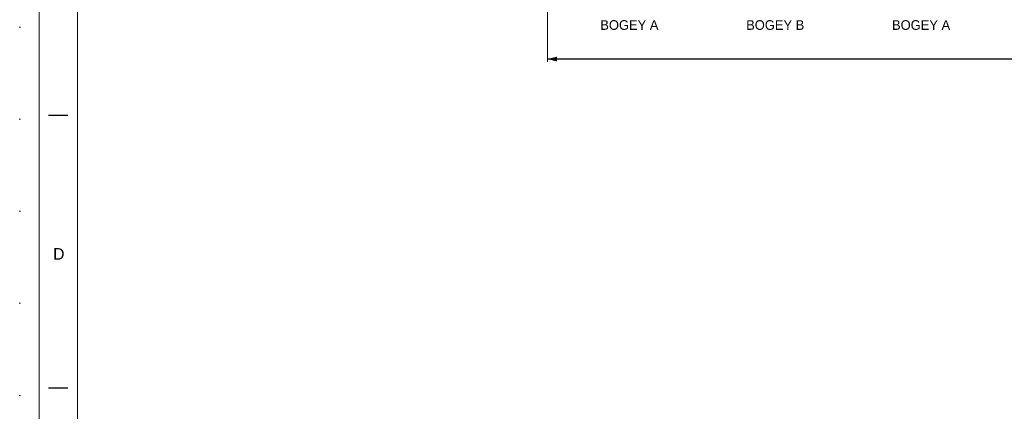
# Model space of a CAD drawing. Header units: millimetres. Extents: x 11264 to 19674, y -752784 to -746844.
# Tile 3 of 56: x 11264 to 13812, y -749874 to -748861. Entities that reach past the tile are written whole.
import ezdxf
from ezdxf.enums import TextEntityAlignment as Align

# ---------------------------------------------------------------- set-up
doc = ezdxf.new("R2010")
doc.units = ezdxf.units.MM
doc.header["$MEASUREMENT"] = 0
doc.linetypes.add('DGN Style 1', pattern=[238.072395, 0.396127, -237.676268])
doc.styles.add('Style-ENGINEERING', font='ENGINEERING.shx')
doc.styles.add('Style-ENGINEERING_0', font='ENGINEERING.shx')
doc.dimstyles.new('MetricMM', dxfattribs={"dimtxt": 3, "dimasz": 3, "dimexe": 1.5, "dimexo": 1.5, "dimgap": 1.5, "dimtad": 1, "dimdec": 0, "dimzin": 7, "dimtxsty": 'Style-ENGINEERING_0', "dimcen": 0.09, "dimclrd": 1, "dimclre": 1, "dimclrt": 7, "dimadec": 0, "dimazin": 3, "dimtfac": 1, "dimtdec": 0, "dimtofl": 0, "dimtmove": 0, "dimatfit": 3, "dimfxl": 1, "dimtzin": 7, "dimlwd": -1, "dimlwe": 0, "dimarcsym": 0})

# ---------------------------------------------------------------- blocks, each defined once
blk = doc.blocks.new('*U59')
for p, q in [((-408.05, 70.53), (-413.05, 70.53)), ((-408.05, 0.03), (-413.05, 0.03))]:
    blk.add_line(p, q)
at = {"color": 7, "linetype": 'Continuous', "lineweight": 0, "flags": 128}
blk.add_lwpolyline([(-415.55, 292.03), (415.45, 292.03), (415.45, -291.97), (-415.55, -291.97), (-415.55, 292.03)], close=True, dxfattribs=at)
at = {"color": 7, "linetype": 'Continuous', "lineweight": 13, "flags": 128}
blk.add_lwpolyline([(-405.55, 282.03), (405.45, 282.03), (405.45, -281.97), (-405.55, -281.97), (-405.55, 282.03)], close=True, dxfattribs=at)
at = {"insert": (-410.42, 34.78), "char_height": 3, "attachment_point": 5, "line_spacing_factor": 1.2, "style": 'Style-ENGINEERING'}
blk.add_mtext('D', dxfattribs=at)
blk = doc.blocks.new('*D91')
at = {"color": 1, "linetype": 'Continuous', "lineweight": 0, "transparency": 16777216}
for p, q in [((-2839.5, 1008.7), (-2839.5, 843.8)), ((3625.1, 1008.7), (3625.1, 843.8))]:
    blk.add_line(p, q, dxfattribs=at)
at = {"color": 1, "linetype": 'Continuous', "transparency": 16777216}
blk.add_line((3625.1, 851.3), (-2839.5, 851.3), dxfattribs=at)
at = {"color": 1, "linetype": 'Continuous', "lineweight": 0, "transparency": 16777216}
blk.add_solid([(-2814.5, 845), (-2839.5, 851.3), (-2814.5, 857.5)], dxfattribs=at)
at = {"color": 1, "linetype": 'Continuous', "lineweight": 0, "transparency": 16777216, "extrusion": (0, 0, -1)}
blk.add_solid([(-3600.1, 857.5), (-3625.1, 851.3), (-3600.1, 845)], dxfattribs=at)
at = {"layer": 'Defpoints', "color": 7, "linetype": 'Continuous', "lineweight": 0, "transparency": 16777216}
for p in [(-2839.5, 1021.2), (3625.1, 1021.2), (-2839.5, 851.3), (392.8, 851.3)]:
    blk.add_point(p, dxfattribs=at)
at = {"color": 7, "linetype": 'Continuous', "lineweight": 0, "transparency": 16777216, "style": 'Style-ENGINEERING'}
blk.add_text('41 955', height=25, dxfattribs=at).set_placement((331.6, 876.3), align=Align.MIDDLE_LEFT)
blk = doc.blocks.new('*U58')
at = {"color": 7, "linetype": 'DGN Style 1', "lineweight": 0, "flags": 128}
blk.add_lwpolyline([(-4205.01, 2969.95), (4204.99, 2969.95), (4204.99, -2970.05), (-4205.01, -2970.05), (-4205.01, 2969.95)], close=True, dxfattribs=at)
at = {"xscale": 9.999999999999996, "yscale": 9.999999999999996, "zscale": 9.999999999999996}
blk.add_blockref('*U59', (0.46, -0.35), dxfattribs=at)
at = {"color": 7, "linetype": 'Continuous', "lineweight": 0, "style": 'Style-ENGINEERING'}
for s, p in [('BOGEY A', (-2627.23, 939.24)), ('BOGEY B', (-2249.72, 939.24)), ('BOGEY A', (-1872.22, 939.24))]:
    blk.add_text(s, height=25, dxfattribs=at).set_placement(p, align=Align.MIDDLE_CENTER)
at = {"color": 1, "linetype": 'Continuous'}
dim = blk.add_linear_dim(base=(-2839.46, 851.25), p1=(3625.07, 1021.15), p2=(-2839.46, 1021.15), angle=180, text='\\FSTANDARD;<>', dimstyle='MetricMM', override={"dimtxt": 25, "dimasz": 25, "dimexe": 7.5, "dimexo": 12.5, "dimgap": 12.5, "dimlfac": 6.49}, dxfattribs=at)
dim.commit()
dim.dimension.update_dxf_attribs({"geometry": '*D91', "text_midpoint": (392.8, 851.25)})

msp = doc.modelspace()

# ---------------------------------------------------------------- block references
at = {"color": 7, "linetype": 'DGN Style 1', "lineweight": 0}
msp.add_blockref('*U58', (15468.65, -749814.35), dxfattribs=at)

doc.saveas('drawing.dxf')
